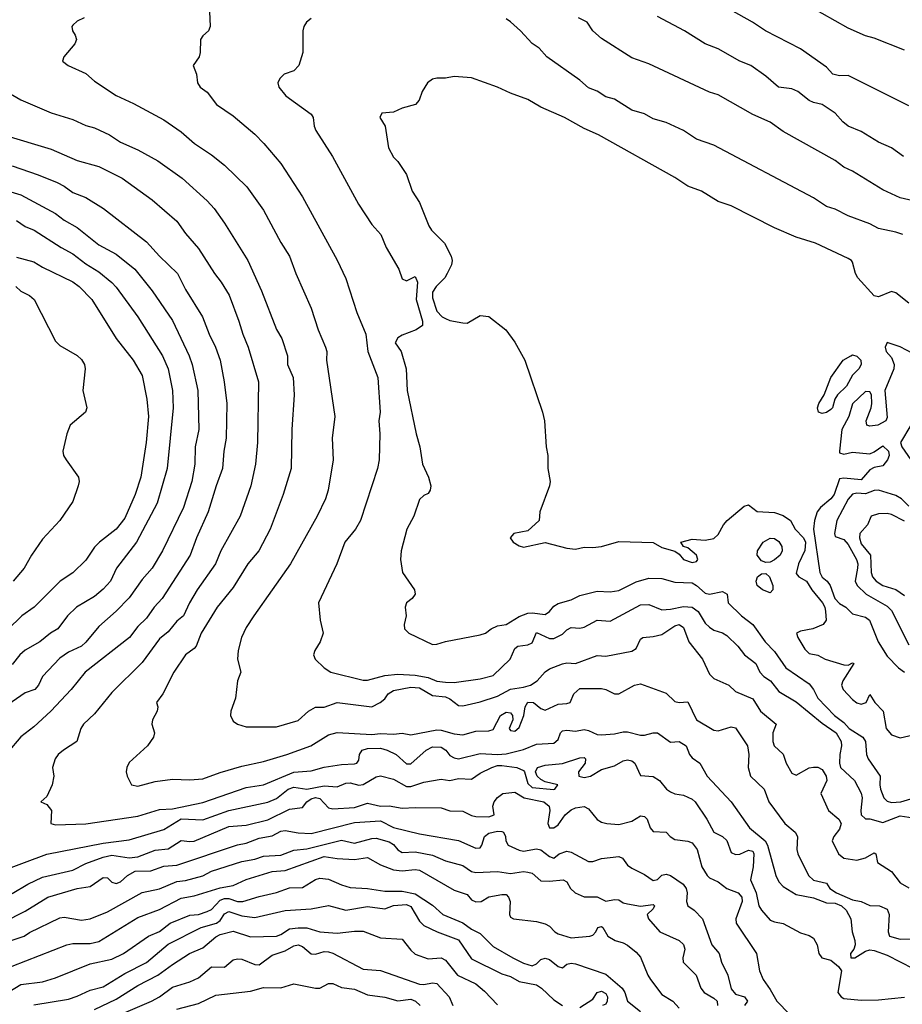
# Model space of a CAD drawing. Header units: metres. Extents: x -46681 to -43747, y -240911 to -237677.
# Tile 104 of 256: x -45509 to -45407, y -240536 to -240422. Entities that reach past the tile are written whole.
import ezdxf

# ---------------------------------------------------------------- set-up
doc = ezdxf.new("R2010")
doc.units = ezdxf.units.M
doc.layers.add('CONTOUR_INDEX', color=1, linetype='Continuous')
doc.layers.add('CONTOUR_INTER', color=3, linetype='Continuous')

msp = doc.modelspace()

# ---------------------------------------------------------------- linework, layer by layer
at = {"layer": 'CONTOUR_INDEX'}
for points, elevation in [([(-45406.6, -240425.76), (-45410.1, -240424.35), (-45411.1, -240424.1), (-45413.1, -240423.22), (-45417.6, -240420.67)], 90), ([(-45406.1, -240454.95), (-45407.6, -240453.75), (-45408.1, -240453.61), (-45409.6, -240454.23), (-45410.1, -240454.1), (-45412, -240452.02), (-45412.28, -240451.52), (-45412.6, -240450.23), (-45412.71, -240450.02), (-45413.1, -240449.79), (-45416.89, -240448.02), (-45419.1, -240447.32), (-45421.6, -240446.25), (-45426.6, -240443.7), (-45428.1, -240443.19), (-45430.03, -240442.02), (-45431.6, -240441.43), (-45433.1, -240440.43), (-45441.91, -240435.52), (-45443.6, -240434.77), (-45445.85, -240433.52), (-45448.6, -240432.31), (-45450.1, -240431.42), (-45452.1, -240430.72), (-45453.6, -240430.01), (-45456.6, -240428.95), (-45458.6, -240428.78), (-45459.6, -240428.99), (-45460.6, -240428.97), (-45461.1, -240429.09), (-45461.65, -240429.52), (-45462.28, -240430.52), (-45462.62, -240431.52), (-45463.06, -240432.02), (-45464.6, -240432.43), (-45465.6, -240432.89), (-45466.93, -240433.02), (-45467.18, -240433.52), (-45466.55, -240434.52), (-45466.16, -240437.02), (-45465.6, -240438.08), (-45465.1, -240438.61), (-45464.1, -240440.09), (-45463.43, -240442.02), (-45462.6, -240443.31), (-45461.5, -240446.02), (-45461.19, -240446.52), (-45459.71, -240448.02), (-45458.93, -240449.52), (-45458.83, -240450.02), (-45458.9, -240450.52), (-45459.39, -240451.52), (-45459.67, -240452.02), (-45460.65, -240453.02), (-45461.1, -240453.67), (-45461.1, -240454.34), (-45460.6, -240455.85), (-45459.97, -240456.52), (-45459.6, -240456.73), (-45459.1, -240456.94), (-45457.6, -240457.2), (-45457.1, -240457.25), (-45455.6, -240456.38), (-45454.6, -240456.49), (-45452.62, -240458.02), (-45451.6, -240459.45), (-45450.42, -240461.52), (-45448.38, -240467.52), (-45448.16, -240468.52), (-45447.97, -240471.52), (-45447.79, -240472.52), (-45447.79, -240474.02), (-45447.51, -240475.52), (-45447.57, -240476.02), (-45448.7, -240479.02), (-45448.78, -240480.02), (-45450.1, -240481.22), (-45451.69, -240481.52), (-45452.14, -240482.02), (-45451.77, -240482.52), (-45451.1, -240482.96), (-45450.6, -240483.1), (-45448.1, -240482.58), (-45445.6, -240483.24), (-45444.6, -240483.33), (-45443.6, -240483.11), (-45442.6, -240483.16), (-45441.6, -240483.03), (-45439.6, -240482.46), (-45435.6, -240482.56), (-45434.6, -240483.13), (-45433.1, -240483.58), (-45432.6, -240483.92), (-45432.12, -240484.52), (-45431.1, -240484.89), (-45430.6, -240484.76), (-45430.46, -240484.52), (-45430.63, -240484.02), (-45431.6, -240483.18), (-45432.11, -240483.02), (-45432.42, -240482.52), (-45431.1, -240482.18), (-45429.6, -240482.29), (-45428.6, -240482.12), (-45428.1, -240481.63), (-45427.49, -240480.52), (-45427.06, -240480.02), (-45425.1, -240478.37), (-45424.6, -240478.22), (-45423.6, -240478.99), (-45421.6, -240479.11), (-45420.6, -240479.44), (-45419.78, -240480.02), (-45419.22, -240481.02), (-45418.25, -240482.02), (-45418.04, -240482.52), (-45418.1, -240483.51), (-45418.83, -240485.02), (-45419.1, -240486.14), (-45418.82, -240486.52), (-45417.94, -240487.02), (-45417.31, -240488.02), (-45416.07, -240489.52), (-45415.81, -240490.02), (-45415.73, -240490.52), (-45415.66, -240491.52), (-45416, -240492.02), (-45417.19, -240492.52), (-45418.6, -240492.79), (-45419.09, -240493.02), (-45418.94, -240493.52), (-45418.1, -240494.88), (-45417.6, -240495.38), (-45416.6, -240495.59), (-45415.76, -240496.02), (-45413.6, -240496.67), (-45413.1, -240496.72), (-45412.6, -240496.45), (-45412.47, -240496.52), (-45413.72, -240498.52), (-45413.87, -240499.02), (-45413.7, -240499.52), (-45412.6, -240500.7), (-45412.1, -240501.07), (-45411.6, -240501.22), (-45411.04, -240501.02), (-45410.6, -240500.12), (-45410.05, -240501.02), (-45409.09, -240502.02), (-45408.74, -240504.02), (-45408.1, -240504.78), (-45407.1, -240505.13), (-45405.6, -240504.77)], 85), ([(-45510.6, -240435.53), (-45505.1, -240437.18), (-45502.1, -240438.48), (-45499.6, -240439.18), (-45496.92, -240440.52), (-45493.45, -240443.02), (-45490.6, -240445.49), (-45489.6, -240446.91), (-45488.1, -240448.62), (-45486.26, -240451.52), (-45485.46, -240452.52), (-45484.56, -240454.02), (-45483.44, -240457.02), (-45482.99, -240458.52), (-45482.37, -240460.02), (-45481.16, -240464.02), (-45481.29, -240471.02), (-45481.51, -240473.52), (-45482.05, -240476.02), (-45483.28, -240479.52), (-45485.51, -240483.52), (-45486.13, -240485.02), (-45488.26, -240488.02), (-45489.14, -240489.52), (-45489.82, -240491.02), (-45490.6, -240491.64), (-45491.6, -240492.88), (-45492.6, -240493.69), (-45494.6, -240496.41), (-45498.1, -240499.87), (-45500.1, -240502.34), (-45501.38, -240503.52), (-45501.66, -240504.02), (-45502.13, -240505.52), (-45503.69, -240506.52), (-45504.28, -240507.02), (-45504.63, -240507.52), (-45504.95, -240508.52), (-45504.79, -240509.52), (-45504.97, -240510.52), (-45505.6, -240511.89), (-45506.3, -240512.52), (-45505.6, -240512.82), (-45505.06, -240513.52), (-45505.14, -240515.02), (-45504.6, -240515.16), (-45501.1, -240515.03), (-45495.1, -240514.17), (-45492.6, -240513.38), (-45491.1, -240513.31), (-45487.6, -240512.59), (-45482.6, -240510.85), (-45480.6, -240510.55), (-45477.1, -240509.06), (-45475.1, -240508.93), (-45473.6, -240508.51), (-45471.6, -240508.18), (-45470.1, -240508.12), (-45469.83, -240508.02), (-45469.6, -240507.71), (-45469.51, -240507.02), (-45469.21, -240506.52), (-45468.6, -240506.34), (-45467.1, -240506.31), (-45466.32, -240506.52), (-45465.29, -240507.02), (-45464.1, -240508.13), (-45463.6, -240508.12), (-45461.8, -240506.52), (-45461.1, -240506.14), (-45460.1, -240506.2), (-45459.56, -240506.52), (-45459.1, -240507.15), (-45458.6, -240507.44), (-45458.1, -240507.55), (-45455.6, -240506.91), (-45453.6, -240507.04), (-45452.6, -240506.97), (-45450.6, -240506.47), (-45449.1, -240505.85), (-45447.1, -240505.72), (-45446.6, -240505.31), (-45446.3, -240504.52), (-45446.1, -240504.29), (-45445.6, -240504.23), (-45444.6, -240504.35), (-45443.6, -240504.17), (-45443.1, -240504.26), (-45442.1, -240504.74), (-45441.6, -240504.78), (-45440.1, -240504.66), (-45439.1, -240504.42), (-45438.6, -240504.43), (-45437.1, -240504.82), (-45436.6, -240504.82), (-45435.6, -240504.54), (-45435.1, -240504.55), (-45433.6, -240505.61), (-45432.6, -240505.52), (-45431.82, -240506.02), (-45431.44, -240507.02), (-45431.1, -240507.42), (-45430.22, -240508.02), (-45429.39, -240509.52), (-45426.62, -240512.52), (-45424.52, -240515.52), (-45422.71, -240517.02), (-45422.44, -240517.52), (-45421.46, -240521.02), (-45421.1, -240521.75), (-45420.6, -240522.29), (-45419.1, -240523.18), (-45417.1, -240523.59), (-45415.6, -240524.14), (-45414.6, -240524.21), (-45413.89, -240524.52), (-45413.35, -240525.02), (-45412.81, -240526.02), (-45412.64, -240527.52), (-45412.33, -240528.52), (-45412.29, -240529.02), (-45412.45, -240529.52), (-45412.86, -240530.02), (-45412.81, -240530.52), (-45412.35, -240530.52), (-45411.1, -240529.73), (-45410.6, -240529.6), (-45410.1, -240529.66), (-45408.6, -240530.19), (-45405.6, -240531.72)], 90), ([(-45509.16, -240453.02), (-45508.6, -240453.56), (-45507.6, -240454.06), (-45507.07, -240454.52), (-45504.6, -240459.34), (-45504.1, -240459.83), (-45502.1, -240460.97), (-45501.6, -240461.43), (-45501.24, -240462.02), (-45501.16, -240462.52), (-45501.43, -240465.02), (-45500.98, -240467.02), (-45501.15, -240467.52), (-45502.89, -240469.02), (-45503.3, -240470.02), (-45503.77, -240472.02), (-45503.68, -240472.52), (-45503.38, -240473.02), (-45501.93, -240475.02), (-45501.87, -240475.52), (-45501.97, -240476.02), (-45502.6, -240477.83), (-45504.11, -240480.02), (-45506.1, -240482.19), (-45507.38, -240484.02), (-45508.22, -240485.52), (-45509.49, -240487.02)], 95), ([(-45412.81, -240461.02), (-45412.6, -240460.89), (-45412.1, -240461.08), (-45411.66, -240461.52), (-45411.62, -240462.02), (-45411.87, -240462.52), (-45412.6, -240463.27), (-45413.3, -240464.52), (-45414.34, -240465.52), (-45414.66, -240466.02), (-45414.94, -240467.02), (-45415.1, -240467.22), (-45415.6, -240467.56), (-45416.1, -240467.68), (-45416.53, -240467.52), (-45416.65, -240467.02), (-45416.51, -240466.52), (-45415.88, -240465.52), (-45415.13, -240463.52), (-45413.68, -240461.52), (-45412.81, -240461.02)], 85), ([(-45509.6, -240531.46), (-45503.29, -240529.02), (-45502.6, -240528.85), (-45500.6, -240528.87), (-45499.6, -240528.61), (-45495.1, -240525.85), (-45492.6, -240524.92), (-45490.1, -240523.62), (-45488.6, -240523.34), (-45485.6, -240522.42), (-45484.1, -240522.15), (-45482.6, -240521.48), (-45479.6, -240520.55), (-45478.1, -240520.42), (-45473.6, -240518.8), (-45472.1, -240519.05), (-45470.1, -240519.17), (-45468.6, -240518.91), (-45467.1, -240519.79), (-45465.6, -240520.35), (-45464.6, -240520.47), (-45463.1, -240520.3), (-45462.6, -240520.38), (-45458.6, -240522.7), (-45457.1, -240523.21), (-45456.6, -240523.81), (-45456.1, -240524.06), (-45455.48, -240524.02), (-45454.6, -240523.48), (-45453.1, -240523.18), (-45452.6, -240523.2), (-45452.31, -240523.52), (-45452.13, -240524.02), (-45452.21, -240525.52), (-45452.1, -240525.8), (-45451.74, -240526.02), (-45449.1, -240526.32), (-45448.1, -240526.58), (-45447.6, -240526.86), (-45446.96, -240527.52), (-45446.6, -240527.72), (-45445.1, -240528.19), (-45442.93, -240528.02), (-45442.6, -240527.88), (-45442.23, -240527.52), (-45442.02, -240527.02), (-45441.6, -240526.89), (-45441.41, -240527.02), (-45440.87, -240528.02), (-45439.99, -240528.52), (-45439.1, -240528.76), (-45438.6, -240529.03), (-45437.6, -240529.84), (-45437.1, -240530.42), (-45436.25, -240532.52), (-45435.91, -240533.02), (-45434.6, -240534.73), (-45433.34, -240535.52), (-45432.6, -240536.32)], 95), ([(-45490.6, -240536.42), (-45488.1, -240535.79), (-45486.1, -240534.81), (-45482.1, -240534.36), (-45480.6, -240533.95), (-45478.6, -240533.96), (-45477.1, -240533.52), (-45474.6, -240534.01), (-45474.1, -240534.01), (-45473.1, -240533.47), (-45472.6, -240533.48), (-45471.6, -240533.93), (-45470.1, -240534.13), (-45468.6, -240534.79), (-45466.6, -240535.04), (-45465.1, -240535.46), (-45463.6, -240535.27), (-45463.03, -240535.52), (-45462.52, -240536.02)], 100)]:
    msp.add_lwpolyline(points, dxfattribs=dict(at, elevation=elevation))
at = {"layer": 'CONTOUR_INTER'}
for points, elevation in [([(-45486.91, -240419.52), (-45486.74, -240423.02), (-45486.94, -240423.52), (-45487.6, -240424.1), (-45487.86, -240424.52), (-45487.89, -240426.02), (-45488.03, -240426.52), (-45488.71, -240427.52), (-45488.32, -240428.52), (-45488.2, -240429.52), (-45487.9, -240430.02), (-45487.1, -240430.59), (-45486.02, -240432.02), (-45484.1, -240433.34), (-45481.6, -240435.45), (-45480.55, -240436.52), (-45478.6, -240438.81), (-45476.1, -240442.68), (-45472.1, -240449.98), (-45471.1, -240452.08), (-45469.82, -240456.02), (-45468.77, -240458.52), (-45468.56, -240460.52), (-45467.41, -240463.52), (-45467.13, -240467.52), (-45467.27, -240468.52), (-45467.16, -240470.02), (-45467.24, -240473.02), (-45467.45, -240474.02), (-45469.39, -240480.02), (-45469.96, -240481.02), (-45471.2, -240482.52), (-45472.12, -240485.02), (-45474.23, -240489.52), (-45474.07, -240491.52), (-45473.71, -240493.02), (-45474.04, -240494.02), (-45474.67, -240495.02), (-45474.82, -240495.52), (-45474.61, -240496.02), (-45473.58, -240497.02), (-45472.81, -240497.52), (-45469.1, -240498.44), (-45468.6, -240498.45), (-45466.6, -240497.91), (-45465.1, -240497.78), (-45463.1, -240497.89), (-45461.6, -240498.16), (-45460.6, -240498.56), (-45459.6, -240498.7), (-45458.6, -240498.72), (-45455.6, -240498.31), (-45454.1, -240497.92), (-45452.13, -240496.02), (-45451.6, -240494.79), (-45451.23, -240494.52), (-45450.1, -240494.38), (-45449.6, -240494.15), (-45449.1, -240492.97), (-45447.6, -240493.63), (-45447.1, -240493.64), (-45446.1, -240493.14), (-45445.6, -240492.64), (-45445.1, -240492.37), (-45444.1, -240492.46), (-45443.6, -240492.33), (-45442.1, -240491.55), (-45440.6, -240491.64), (-45437.1, -240489.76), (-45436.1, -240489.72), (-45434.6, -240490.34), (-45433.6, -240490.28), (-45432.1, -240489.95), (-45431.1, -240490.04), (-45430.44, -240490.52), (-45429.6, -240491.89), (-45429.1, -240492.35), (-45428.6, -240492.69), (-45427.6, -240493.01), (-45427.1, -240493.32), (-45425.84, -240494.52), (-45425.07, -240495.52), (-45423.76, -240496.52), (-45423.32, -240497.52), (-45422.83, -240498.02), (-45422.07, -240498.52), (-45421.1, -240499.76), (-45419.1, -240500.96), (-45416.1, -240503.44), (-45414.48, -240504.52), (-45413.94, -240505.52), (-45413.89, -240506.02), (-45414.09, -240507.02), (-45414.13, -240508.02), (-45414, -240508.52), (-45412.38, -240510.02), (-45411.6, -240511.5), (-45411.49, -240512.02), (-45411.67, -240513.52), (-45411.62, -240514.02), (-45411.1, -240514.46), (-45410.6, -240514.46), (-45409.1, -240514.89), (-45407.1, -240514.1), (-45405.6, -240514.34)], 87), ([(-45406.1, -240432.16), (-45413.1, -240428.66), (-45414.1, -240428.72), (-45414.88, -240428.52), (-45415.6, -240427.71), (-45418.6, -240425.6), (-45422.65, -240423.52), (-45424.15, -240422.52), (-45428.6, -240420.02)], 89), ([(-45501.28, -240422.02), (-45502.1, -240422.39), (-45502.6, -240422.84), (-45502.7, -240423.02), (-45502.63, -240423.52), (-45502.31, -240424.02), (-45502.19, -240424.52), (-45502.38, -240425.02), (-45503.65, -240426.52), (-45503.8, -240427.02), (-45503.14, -240427.52), (-45501.1, -240428.44), (-45500.1, -240429.32), (-45497.6, -240430.98), (-45495.6, -240431.88), (-45492.1, -240433.79), (-45490.1, -240435.17), (-45488.55, -240436.52), (-45486.6, -240437.82), (-45485.09, -240439.02), (-45482.51, -240441.52), (-45480.6, -240444.21), (-45478.6, -240447.93), (-45477.6, -240449.52), (-45476.87, -240451.52), (-45475.1, -240455.52), (-45474.28, -240458.02), (-45473.42, -240460.02), (-45473.3, -240460.52), (-45473.32, -240461.52), (-45472.37, -240468.02), (-45472.68, -240470.52), (-45472.57, -240473.02), (-45473.11, -240476.52), (-45473.43, -240477.52), (-45474.38, -240479.52), (-45477.48, -240485.02), (-45481.7, -240491.02), (-45482.6, -240492.38), (-45483.13, -240493.52), (-45483.5, -240495.02), (-45483.6, -240496.02), (-45483.2, -240497.52), (-45483.61, -240498.52), (-45483.81, -240500.52), (-45484.36, -240502.02), (-45484.41, -240502.52), (-45484.1, -240503.18), (-45483.61, -240503.52), (-45482.6, -240503.85), (-45479.1, -240503.83), (-45476.6, -240503.1), (-45475.39, -240502.02), (-45474.6, -240501.59), (-45473.6, -240501.58), (-45472.1, -240501.02), (-45468.1, -240501.52), (-45467.12, -240501.02), (-45466.6, -240500.6), (-45466.22, -240500.02), (-45465.6, -240499.64), (-45463.6, -240499.28), (-45462.6, -240499.34), (-45461.1, -240500.21), (-45459.6, -240500.38), (-45459.1, -240500.61), (-45458.1, -240501.37), (-45457.6, -240501.42), (-45455.6, -240500.96), (-45453.6, -240500.31), (-45452.1, -240499.48), (-45450.6, -240499.28), (-45449.78, -240499.02), (-45449.02, -240498.52), (-45448.1, -240497.48), (-45447.6, -240497.15), (-45446.1, -240496.58), (-45445.6, -240496.46), (-45444.6, -240496.54), (-45442.1, -240495.62), (-45441.1, -240495.68), (-45438.1, -240495.11), (-45437.6, -240494.81), (-45437.1, -240493.73), (-45436.82, -240493.52), (-45435.6, -240493.41), (-45434.6, -240493.17), (-45433.1, -240492.2), (-45432.6, -240492.03), (-45432.1, -240492.37), (-45431.52, -240494.02), (-45429.92, -240496.02), (-45429.1, -240497.75), (-45428.6, -240498.25), (-45426.88, -240499.02), (-45426.1, -240499.78), (-45424.1, -240500.62), (-45423.22, -240502.02), (-45421.43, -240503.52), (-45421.82, -240504.52), (-45421.81, -240505.52), (-45421.66, -240506.02), (-45420.6, -240507), (-45420.25, -240508.02), (-45419.6, -240509.18), (-45419.1, -240509.44), (-45417.6, -240508.58), (-45417.1, -240508.5), (-45416.6, -240508.51), (-45416.1, -240508.78), (-45415.65, -240509.52), (-45415.57, -240510.02), (-45416.26, -240511.52), (-45415.38, -240513.52), (-45414.19, -240514.52), (-45413.94, -240515.02), (-45414.1, -240515.64), (-45414.76, -240516.52), (-45414.96, -240517.02), (-45414.21, -240518.52), (-45413.63, -240519.02), (-45412.1, -240519.25), (-45411.1, -240518.98), (-45410.1, -240518.37), (-45409.91, -240518.52), (-45409.72, -240519.52), (-45408.1, -240520.56), (-45407.1, -240521.84), (-45406.1, -240522.43)], 88), ([(-45475.1, -240422.09), (-45475.63, -240422.52), (-45475.95, -240423.02), (-45476.07, -240423.52), (-45476.05, -240426.02), (-45476.51, -240427.52), (-45477.1, -240428.14), (-45478.21, -240428.52), (-45478.71, -240429.02), (-45478.92, -240429.52), (-45478.81, -240430.02), (-45478, -240431.02), (-45475.1, -240433.12), (-45474.85, -240433.52), (-45474.74, -240434.52), (-45474.55, -240435.02), (-45472.62, -240438.02), (-45469.64, -240443.52), (-45468.1, -240445.86), (-45467.06, -240447.02), (-45466.43, -240448.52), (-45464.98, -240451.02), (-45464.6, -240452.13), (-45464.1, -240452.37), (-45463.1, -240451.87), (-45462.8, -240452.52), (-45462.96, -240454.52), (-45462.23, -240457.02), (-45462.24, -240457.52), (-45462.99, -240458.02), (-45464.6, -240458.62), (-45465.1, -240458.93), (-45465.38, -240459.52), (-45464.72, -240460.52), (-45464.13, -240462.52), (-45464, -240465.02), (-45462.97, -240470.02), (-45462.54, -240471.52), (-45462.25, -240473.52), (-45461.53, -240475.02), (-45461.26, -240476.02), (-45461.35, -240476.52), (-45461.6, -240476.93), (-45462.1, -240477.13), (-45462.6, -240477.6), (-45463.26, -240479.52), (-45464.04, -240481.02), (-45464.7, -240483.52), (-45464.77, -240484.52), (-45464.53, -240486.02), (-45463.18, -240488.02), (-45463.08, -240488.52), (-45463.45, -240489.02), (-45464.1, -240489.52), (-45464.26, -240490.02), (-45464.14, -240491.02), (-45464.37, -240492.02), (-45464.31, -240492.52), (-45463.83, -240493.02), (-45461.1, -240494.33), (-45460.6, -240494.31), (-45459.6, -240493.99), (-45455.6, -240493.23), (-45454.97, -240493.02), (-45454.32, -240492.52), (-45453.6, -240492.17), (-45452.6, -240492.04), (-45451.1, -240491.09), (-45450.1, -240490.74), (-45449.6, -240490.67), (-45448.1, -240490.88), (-45447.6, -240490.54), (-45447.1, -240489.93), (-45446.6, -240489.62), (-45445.1, -240489.17), (-45444.1, -240488.68), (-45442.1, -240488.2), (-45440.6, -240488.25), (-45439.6, -240488.1), (-45437.6, -240487.12), (-45436.1, -240486.69), (-45434.6, -240486.73), (-45433.1, -240487.16), (-45431.1, -240487.24), (-45430.6, -240487.53), (-45429.6, -240488.41), (-45429.1, -240488.53), (-45427.6, -240488.21), (-45427.06, -240488.52), (-45426.98, -240489.52), (-45425.42, -240491.02), (-45424.13, -240492.02), (-45422.69, -240494.02), (-45421.6, -240495.14), (-45420.31, -240497.02), (-45417.6, -240498.9), (-45417.1, -240499.52), (-45416.6, -240500.53), (-45414.7, -240502.52), (-45413.6, -240503.36), (-45412.99, -240504.02), (-45411.41, -240505.02), (-45411.11, -240505.52), (-45411.01, -240507.02), (-45410.82, -240507.52), (-45409.43, -240509.52), (-45409.47, -240510.52), (-45409.37, -240511.02), (-45409, -240512.02), (-45408.6, -240512.42), (-45408.1, -240512.56), (-45407.03, -240512.52), (-45404.6, -240511.76)], 86), ([(-45406.82, -240447.02), (-45407.6, -240446.73), (-45409.6, -240446.31), (-45410.6, -240445.8), (-45413.1, -240444.87), (-45414.6, -240444.08), (-45415.6, -240443.79), (-45417.1, -240442.8), (-45428.6, -240436.7), (-45430.6, -240436), (-45432.13, -240435.02), (-45434.1, -240434.1), (-45435.6, -240433.65), (-45436.6, -240433.09), (-45438.1, -240432.67), (-45440.1, -240431.41), (-45441.1, -240431.12), (-45442.1, -240430.49), (-45443.1, -240430.1), (-45444.1, -240429.19), (-45447.91, -240426.52), (-45448.77, -240425.52), (-45449.6, -240424.96), (-45450.92, -240423.52), (-45452.1, -240422.49), (-45452.6, -240422.13)], 86), ([(-45405.6, -240443.12), (-45407.1, -240442.79), (-45409.1, -240441.85), (-45412.6, -240439.71), (-45413.6, -240439.23), (-45414.6, -240438.48), (-45420.6, -240435.13), (-45422.1, -240434.07), (-45424.1, -240433.17), (-45428.1, -240430.91), (-45429.1, -240430.6), (-45436.1, -240427.31), (-45438.1, -240426.64), (-45441.6, -240424.38), (-45442.59, -240423.52), (-45443.25, -240422.52), (-45444.22, -240422.02)], 87), ([(-45406.74, -240438.02), (-45408.1, -240437), (-45409.6, -240436.37), (-45411.6, -240435.14), (-45413.1, -240434.52), (-45413.71, -240434.02), (-45414.6, -240433.02), (-45416.1, -240432), (-45417.1, -240431.79), (-45417.6, -240431.54), (-45418.93, -240430.52), (-45419.6, -240430.2), (-45421.14, -240430.02), (-45422.6, -240428.74), (-45424.33, -240427.52), (-45425.6, -240427.03), (-45428.1, -240425.58), (-45429.6, -240425.02), (-45432, -240423.52), (-45435.1, -240421.85)], 88), ([(-45510.27, -240430.52), (-45508.6, -240431.46), (-45505.1, -240432.96), (-45502.6, -240433.75), (-45501.1, -240434.45), (-45500.1, -240434.69), (-45498.37, -240435.52), (-45497.1, -240436.37), (-45495.1, -240437.26), (-45492.78, -240438.52), (-45489.99, -240440.52), (-45487.1, -240443.14), (-45486.3, -240444.02), (-45485.1, -240445.71), (-45482.41, -240450.02), (-45480.84, -240453.52), (-45479.1, -240457.98), (-45478.49, -240459.02), (-45477.82, -240461.02), (-45477.84, -240462.02), (-45477.17, -240463.52), (-45477.05, -240465.52), (-45477.32, -240469.52), (-45477.41, -240474.02), (-45478.34, -240477.02), (-45479.84, -240481.02), (-45481.14, -240483.52), (-45482.39, -240485.02), (-45484.1, -240487.77), (-45485.95, -240490.02), (-45487.77, -240493.02), (-45488.37, -240494.52), (-45488.6, -240494.81), (-45489.6, -240495.52), (-45490.94, -240497.52), (-45492.22, -240500.02), (-45492.94, -240501.02), (-45492.8, -240501.52), (-45492.85, -240502.02), (-45493.39, -240503.02), (-45493.49, -240503.52), (-45493.19, -240504.52), (-45493.28, -240505.02), (-45493.99, -240506.02), (-45496.1, -240507.95), (-45496.35, -240508.52), (-45496.44, -240509.02), (-45496.33, -240509.52), (-45495.84, -240510.52), (-45495.1, -240510.7), (-45493.1, -240510.17), (-45491.1, -240509.87), (-45489.1, -240509.98), (-45487.6, -240509.85), (-45485.6, -240509.1), (-45483.1, -240508.4), (-45480.6, -240507.86), (-45477.9, -240507.02), (-45475.13, -240506.02), (-45473.1, -240504.76), (-45472.1, -240504.5), (-45468.1, -240504.71), (-45467.1, -240504.62), (-45465.6, -240504.7), (-45464.6, -240504.56), (-45463.6, -240504.77), (-45460.6, -240504.2), (-45460.1, -240504.23), (-45458.6, -240504.67), (-45457.6, -240504.76), (-45456.1, -240504.34), (-45454.6, -240504.29), (-45454.1, -240504.14), (-45453.23, -240502.52), (-45452.6, -240502.15), (-45452.1, -240502.24), (-45451.85, -240502.52), (-45451.8, -240503.02), (-45452.25, -240504.02), (-45452.1, -240504.26), (-45451.6, -240504.35), (-45451.1, -240503.94), (-45450.55, -240502.52), (-45450.4, -240501.52), (-45450.1, -240501), (-45449.44, -240501.02), (-45448.6, -240501.74), (-45448.1, -240501.91), (-45446.6, -240501.21), (-45445.6, -240501.17), (-45445.2, -240501.02), (-45444.77, -240500.02), (-45444.1, -240499.41), (-45441.6, -240499.43), (-45441.1, -240499.52), (-45440.1, -240500.04), (-45439.6, -240500.03), (-45437.77, -240499.02), (-45437.1, -240498.9), (-45434.1, -240499.97), (-45433.1, -240500.92), (-45432.6, -240501.05), (-45431.6, -240500.97), (-45430.6, -240503.05), (-45428.6, -240504.24), (-45428.1, -240504.3), (-45426.6, -240503.84), (-45426.1, -240503.97), (-45424.73, -240506.02), (-45424.56, -240507.02), (-45424.66, -240508.52), (-45424.37, -240509.52), (-45422.82, -240511.02), (-45422.28, -240512.52), (-45420.43, -240515.02), (-45419.23, -240516.02), (-45418.96, -240516.52), (-45419.05, -240518.02), (-45418.92, -240518.52), (-45417.7, -240521.02), (-45417.1, -240521.53), (-45415.6, -240521.88), (-45415.22, -240522.52), (-45414.47, -240523.02), (-45412.6, -240523.81), (-45411.6, -240524), (-45410.6, -240524.46), (-45409.5, -240524.52), (-45408.6, -240524.88), (-45408.38, -240525.52), (-45408.51, -240527.52), (-45408.34, -240528.02), (-45407.1, -240528.37), (-45405.1, -240528.31)], 89), ([(-45509.6, -240439.1), (-45506.6, -240440.13), (-45504.42, -240441.02), (-45503.6, -240441.43), (-45502.6, -240442.16), (-45501.1, -240442.74), (-45499.04, -240444.02), (-45494.1, -240447.88), (-45492.6, -240449.52), (-45490.5, -240451.52), (-45489.6, -240453.36), (-45487.64, -240456.52), (-45486.88, -240458.52), (-45486.12, -240460.02), (-45485.6, -240461.52), (-45485.13, -240464.02), (-45484.83, -240466.52), (-45484.91, -240470.52), (-45485.17, -240472.02), (-45485.31, -240474.02), (-45486.06, -240476.02), (-45486.96, -240479.02), (-45488.33, -240482.02), (-45489.07, -240484.02), (-45492.3, -240489.02), (-45493.21, -240490.02), (-45494.1, -240491.3), (-45495.1, -240492.25), (-45496.06, -240493.52), (-45501.16, -240497.52), (-45502.79, -240499.52), (-45505.12, -240502.02), (-45507.1, -240503.86), (-45508.6, -240504.98), (-45510.1, -240506.77)], 91), ([(-45512.1, -240441.39), (-45508.6, -240442.43), (-45504.6, -240444.59), (-45503.6, -240445.38), (-45502.1, -240446.21), (-45499.6, -240448.21), (-45497.6, -240449.28), (-45495.44, -240451.02), (-45493.43, -240453.52), (-45491.1, -240456.93), (-45489.18, -240461.02), (-45488.82, -240462.02), (-45488.16, -240465.02), (-45488.05, -240469.52), (-45488.46, -240471.52), (-45488.52, -240473.52), (-45488.86, -240475.52), (-45489.84, -240478.52), (-45492.24, -240483.52), (-45493.46, -240485.52), (-45494.6, -240486.82), (-45496.1, -240488.96), (-45497.6, -240490.49), (-45499.6, -240492.26), (-45501.1, -240494.06), (-45501.6, -240494.54), (-45503.1, -240495.24), (-45504.1, -240495.91), (-45506.1, -240498.02), (-45506.57, -240499.02), (-45507, -240499.52), (-45508.1, -240499.92), (-45510.6, -240501.66)], 92), ([(-45509.1, -240445.39), (-45508.1, -240446.11), (-45507.07, -240446.52), (-45503.94, -240448.52), (-45502.6, -240449.23), (-45501.1, -240450.39), (-45499.6, -240451.31), (-45498.1, -240452.57), (-45497.6, -240453.08), (-45495.11, -240456.52), (-45492.24, -240461.02), (-45491.58, -240462.52), (-45491.11, -240465.02), (-45491.02, -240467.02), (-45491.72, -240474.02), (-45492.88, -240478.02), (-45495.26, -240482.52), (-45497.57, -240485.52), (-45498.26, -240487.02), (-45499.1, -240487.94), (-45500.1, -240488.79), (-45502.16, -240490.02), (-45503.22, -240491.02), (-45504.31, -240492.52), (-45505.16, -240493.02), (-45506.42, -240494.02), (-45508.1, -240494.99), (-45508.71, -240495.52), (-45509.6, -240496.66)], 93), ([(-45509.1, -240449.63), (-45507.1, -240450.16), (-45506.1, -240450.79), (-45502.6, -240452.48), (-45501.85, -240453.02), (-45500.41, -240454.52), (-45497.59, -240459.02), (-45495.65, -240461.52), (-45494.6, -240463.28), (-45494.05, -240466.02), (-45493.87, -240468.02), (-45494.14, -240471.02), (-45494.75, -240475.02), (-45495.4, -240477.02), (-45496.6, -240479.77), (-45497.6, -240481.04), (-45499.52, -240482.52), (-45500.1, -240483.11), (-45501.1, -240484.6), (-45502.6, -240486.05), (-45504.05, -240487.02), (-45507.06, -240490.02), (-45508.48, -240491.02), (-45510.1, -240492.6)], 94), ([(-45404.2, -240461.52), (-45407.1, -240460), (-45408.6, -240459.49), (-45408.86, -240460.02), (-45408.72, -240460.52), (-45408.1, -240461.22), (-45407.81, -240462.02), (-45407.85, -240462.52), (-45408.88, -240465.02), (-45408.6, -240468.14), (-45408.78, -240468.52), (-45409.69, -240469.02), (-45410.6, -240469.15), (-45410.97, -240469.02), (-45411.04, -240468.52), (-45410.44, -240467.02), (-45410.39, -240466.52), (-45410.42, -240465.52), (-45410.6, -240465.16), (-45411.1, -240465.15), (-45412.6, -240466.58), (-45413.05, -240468.02), (-45413.84, -240469.52), (-45414.13, -240472.02), (-45414.1, -240472.23), (-45413.6, -240472.38), (-45412.6, -240472.16), (-45410.6, -240472.33), (-45410.1, -240472.12), (-45409.1, -240471.41), (-45408.47, -240472.02), (-45408.38, -240472.52), (-45408.57, -240473.02), (-45409.1, -240473.7), (-45410.1, -240473.93), (-45410.6, -240474.18), (-45411.6, -240475.34), (-45413.6, -240475.13), (-45414.1, -240475.23), (-45414.73, -240477.02), (-45415.11, -240477.52), (-45416.3, -240478.52), (-45416.7, -240479.02), (-45417.01, -240480.02), (-45417.1, -240481.02), (-45416.38, -240486.02), (-45416.1, -240486.58), (-45415.55, -240487.02), (-45415.18, -240487.52), (-45414.65, -240489.02), (-45414.1, -240489.6), (-45413.38, -240490.02), (-45412.6, -240490.81), (-45411.1, -240491.17), (-45410.66, -240491.52), (-45409.67, -240494.02), (-45408.6, -240495.69), (-45407.29, -240497.02), (-45406.63, -240497.52)], 84), ([(-45405.89, -240469.02), (-45407.09, -240471.02), (-45406.91, -240471.52), (-45405.89, -240473.02)], 83), ([(-45406.1, -240478.36), (-45406.96, -240477.52), (-45407.6, -240477.16), (-45409.6, -240476.54), (-45410.1, -240476.57), (-45411.1, -240476.95), (-45412.1, -240476.86), (-45412.6, -240477), (-45413.1, -240477.58), (-45414.43, -240480.02), (-45414.7, -240481.52), (-45414.6, -240481.89), (-45413.6, -240482.21), (-45413.1, -240482.79), (-45412.16, -240484.52), (-45412.01, -240485.02), (-45412.03, -240485.52), (-45412.3, -240487.02), (-45412.09, -240487.52), (-45411.04, -240488.52), (-45408.6, -240489.9), (-45408.1, -240490.43), (-45406.1, -240494.37)], 83), ([(-45406.6, -240480.1), (-45408.1, -240479.34), (-45408.6, -240479.22), (-45409.6, -240479.24), (-45410.44, -240479.52), (-45410.9, -240480.52), (-45411.75, -240481.52), (-45411.79, -240482.02), (-45411.6, -240482.72), (-45410.53, -240484.02), (-45410.46, -240486.02), (-45410.29, -240486.52), (-45409.87, -240487.02), (-45409.12, -240487.52), (-45407.6, -240488.01), (-45406.6, -240488.68)], 82), ([(-45422.94, -240482.52), (-45422.1, -240482.07), (-45421.6, -240482.09), (-45421.1, -240482.45), (-45420.75, -240483.02), (-45420.73, -240483.52), (-45420.97, -240484.02), (-45421.6, -240484.58), (-45422.1, -240484.84), (-45422.6, -240484.86), (-45423.1, -240484.68), (-45423.6, -240484.03), (-45423.57, -240483.52), (-45422.94, -240482.52)], 86), ([(-45423.59, -240486.52), (-45423.1, -240486.19), (-45422.6, -240486.14), (-45422.18, -240486.52), (-45421.82, -240487.52), (-45421.82, -240488.02), (-45422.1, -240488.36), (-45422.99, -240488.02), (-45423.6, -240487.53), (-45423.72, -240487.02), (-45423.59, -240486.52)], 86), ([(-45511.1, -240520.57), (-45505.6, -240518.54), (-45499.1, -240517.28), (-45496.1, -240516.89), (-45492.1, -240515.7), (-45490.1, -240514.46), (-45487.6, -240514.57), (-45484.6, -240513.52), (-45480.1, -240512.54), (-45479.1, -240512.1), (-45477.73, -240511.02), (-45477.1, -240510.82), (-45475.6, -240511.04), (-45473.6, -240510.65), (-45472.1, -240510.78), (-45471.1, -240510.35), (-45470.6, -240510.31), (-45469.6, -240510.58), (-45469.1, -240510.51), (-45467.6, -240509.61), (-45467.1, -240509.49), (-45465.6, -240509.9), (-45464.1, -240510.74), (-45463.6, -240510.74), (-45462.1, -240510.22), (-45460.1, -240509.88), (-45459.1, -240510.05), (-45458.1, -240509.79), (-45456.6, -240509.9), (-45455.6, -240509.21), (-45454.25, -240508.52), (-45453.6, -240508.31), (-45453.1, -240508.29), (-45451.36, -240508.52), (-45450.6, -240508.88), (-45450.45, -240509.02), (-45450.1, -240510.39), (-45449.6, -240510.84), (-45447.1, -240511.06), (-45446.95, -240511.02), (-45446.62, -240510.52), (-45448.1, -240510.21), (-45448.6, -240509.91), (-45448.99, -240509.52), (-45449.19, -240509.02), (-45448.95, -240508.52), (-45448.1, -240508.27), (-45446.1, -240508.07), (-45444.1, -240507.42), (-45443.6, -240507.38), (-45443.41, -240507.52), (-45443.47, -240508.02), (-45444.23, -240509.02), (-45444.18, -240509.52), (-45443.6, -240509.68), (-45442.86, -240509.52), (-45441.6, -240508.77), (-45440.1, -240508.36), (-45439.1, -240507.76), (-45438.6, -240507.66), (-45438.1, -240507.78), (-45437.75, -240508.02), (-45437.1, -240509.48), (-45435.6, -240509.59), (-45434.9, -240510.02), (-45434.07, -240511.02), (-45433.6, -240511.35), (-45433.1, -240511.56), (-45432.1, -240511.72), (-45431.1, -240512.2), (-45430.77, -240512.52), (-45429.43, -240514.52), (-45428.6, -240515.99), (-45427.6, -240516.51), (-45427.1, -240516.97), (-45426.6, -240518.36), (-45426.1, -240518.58), (-45425.6, -240518.55), (-45424.6, -240518.08), (-45424.1, -240518.2), (-45423.99, -240518.52), (-45424.06, -240520.02), (-45424.37, -240521.52), (-45423.75, -240523.02), (-45423.44, -240524.52), (-45423.13, -240525.02), (-45422.1, -240526.14), (-45421.6, -240526.35), (-45420.6, -240526.54), (-45418.6, -240527.63), (-45417.6, -240527.93), (-45417.1, -240528.25), (-45416.68, -240529.02), (-45416.49, -240530.02), (-45416.15, -240530.52), (-45415.1, -240530.79), (-45414.23, -240531.52), (-45413.9, -240532.02), (-45414.3, -240534.52), (-45413.93, -240535.02), (-45413.6, -240535.2), (-45411.6, -240535.4), (-45409.6, -240535.35), (-45406.6, -240535.03)], 91), ([(-45509.6, -240523.07), (-45507.8, -240522.02), (-45506.1, -240521.2), (-45502.6, -240520.37), (-45501.1, -240519.61), (-45499.1, -240518.87), (-45498.1, -240518.65), (-45496.1, -240518.95), (-45495.1, -240518.86), (-45493.1, -240518.08), (-45491.6, -240517.91), (-45490.1, -240516.95), (-45489.1, -240517.09), (-45488.6, -240517.04), (-45484.6, -240515.33), (-45482.6, -240515.18), (-45480.1, -240514.59), (-45477.6, -240513.36), (-45476.1, -240513.14), (-45475.6, -240512.52), (-45475.1, -240512.17), (-45474.6, -240512), (-45474.1, -240512.13), (-45473.1, -240513.18), (-45472.6, -240513.3), (-45470.1, -240513.14), (-45468.6, -240512.67), (-45467.1, -240512.99), (-45466.1, -240512.96), (-45464.6, -240513.25), (-45463.1, -240513.14), (-45460.1, -240513.2), (-45459.1, -240513.53), (-45457.6, -240513.57), (-45456.6, -240514.09), (-45456.1, -240514.21), (-45454.6, -240514.24), (-45453.97, -240514.02), (-45454.13, -240513.02), (-45453.98, -240512.52), (-45453.6, -240512), (-45452.97, -240511.52), (-45451.6, -240511.39), (-45450.49, -240512.02), (-45448.25, -240512.52), (-45447.62, -240513.02), (-45447.53, -240513.52), (-45447.78, -240515.02), (-45447.6, -240515.52), (-45447.1, -240515.52), (-45446.6, -240515.15), (-45445.79, -240514.02), (-45445.1, -240513.42), (-45444.6, -240513.21), (-45443.6, -240513.03), (-45443.1, -240513.32), (-45442.1, -240514.54), (-45441.6, -240514.86), (-45440.96, -240515.02), (-45439.6, -240515.13), (-45438.1, -240514.72), (-45437.1, -240514.1), (-45436.6, -240514.18), (-45436.33, -240514.52), (-45435.95, -240515.52), (-45435.6, -240515.91), (-45434.1, -240515.99), (-45433.65, -240516.52), (-45433.1, -240516.85), (-45431.6, -240517.03), (-45431.1, -240517.25), (-45430.54, -240518.02), (-45430, -240520.02), (-45429.38, -240521.02), (-45429.1, -240521.29), (-45428.1, -240521.72), (-45427.1, -240522.5), (-45425.79, -240523.02), (-45425.4, -240523.52), (-45425.35, -240524.02), (-45426.09, -240526.02), (-45426.04, -240526.52), (-45423.7, -240530.02), (-45423.35, -240532.02), (-45422.92, -240533.02), (-45422.1, -240534.18), (-45421.35, -240535.52), (-45419.88, -240537.02)], 92), ([(-45510.6, -240526.38), (-45508.1, -240525.12), (-45505.47, -240523.52), (-45502.1, -240522.51), (-45500.6, -240522.29), (-45499.1, -240521.23), (-45498.6, -240521.27), (-45498.1, -240521.77), (-45497.6, -240521.92), (-45497.1, -240521.74), (-45496.29, -240521.02), (-45495.41, -240520.52), (-45493.6, -240520.45), (-45492.1, -240519.92), (-45490.6, -240519.81), (-45483.6, -240517.45), (-45482.6, -240517.28), (-45481.1, -240516.7), (-45479.6, -240516.43), (-45478.6, -240515.88), (-45478.1, -240515.82), (-45476.6, -240516.09), (-45475.1, -240516.15), (-45470.1, -240514.9), (-45467.1, -240514.69), (-45465.6, -240515.45), (-45462.6, -240516.2), (-45458.1, -240516.96), (-45456.1, -240517.83), (-45455.6, -240517.8), (-45455.39, -240517.52), (-45455.07, -240516.52), (-45454.6, -240516.11), (-45453.6, -240515.88), (-45453.1, -240515.93), (-45452.9, -240516.02), (-45452.67, -240516.52), (-45452.62, -240517.02), (-45452.35, -240517.52), (-45451.1, -240518.09), (-45450.6, -240518.2), (-45449.1, -240517.91), (-45448.6, -240518.05), (-45447.6, -240518.82), (-45447.1, -240519.02), (-45446.47, -240518.52), (-45445.6, -240518.21), (-45445.1, -240518.3), (-45443.1, -240519.37), (-45442.6, -240519.4), (-45441.6, -240519.03), (-45439.6, -240518.8), (-45439.17, -240519.02), (-45438.6, -240519.8), (-45438.1, -240520.17), (-45436.6, -240520.87), (-45435.6, -240521.59), (-45435.1, -240521.46), (-45434.6, -240520.98), (-45434.1, -240520.85), (-45433.6, -240521), (-45432.15, -240522.02), (-45431.8, -240522.52), (-45431.69, -240523.02), (-45431.76, -240524.02), (-45431.6, -240524.49), (-45430.89, -240525.02), (-45429.91, -240526.02), (-45428.85, -240529.02), (-45427.99, -240530.02), (-45427.74, -240531.02), (-45427.02, -240532.52), (-45426.6, -240534.1), (-45426.1, -240534.71), (-45425.09, -240535.02), (-45424.75, -240535.52), (-45425.09, -240536.02)], 93), ([(-45511.1, -240528.97), (-45508.23, -240528.02), (-45507.6, -240527.59), (-45504.1, -240525.9), (-45503.6, -240525.83), (-45501.6, -240526.15), (-45500.6, -240525.99), (-45498.6, -240525.18), (-45494.6, -240522.98), (-45492.6, -240522.56), (-45490.6, -240521.7), (-45489.6, -240521.58), (-45487.6, -240521.03), (-45486.6, -240520.49), (-45483.1, -240519.38), (-45481.6, -240519.12), (-45480.6, -240518.77), (-45478.6, -240518.64), (-45477.1, -240518.07), (-45475.6, -240517.91), (-45471.6, -240516.94), (-45470.1, -240517.29), (-45468.1, -240516.72), (-45467.6, -240516.69), (-45466.1, -240517.1), (-45465.6, -240517.42), (-45465.1, -240518.03), (-45464.6, -240518.33), (-45463.1, -240518.27), (-45461.1, -240518.64), (-45459.6, -240519.32), (-45457.6, -240519.85), (-45456.6, -240520.55), (-45456.1, -240520.67), (-45453.6, -240520.55), (-45452.1, -240520.78), (-45450.6, -240520.53), (-45450.1, -240520.6), (-45449.6, -240520.75), (-45448.6, -240521.63), (-45447.6, -240521.67), (-45446.02, -240521.52), (-45445.6, -240521.75), (-45445.17, -240522.52), (-45444.63, -240523.02), (-45443.6, -240523.45), (-45442.1, -240523.47), (-45441.1, -240523.97), (-45440.1, -240523.77), (-45439.6, -240523.8), (-45439.1, -240524.14), (-45438.6, -240524.29), (-45437.1, -240524.55), (-45435.6, -240524.36), (-45435.45, -240524.52), (-45435.6, -240524.87), (-45436.33, -240525.52), (-45436.15, -240526.02), (-45434.86, -240527.52), (-45432.63, -240528.52), (-45432.1, -240528.95), (-45431.98, -240529.52), (-45432.21, -240530.52), (-45432.15, -240531.02), (-45430.67, -240532.52), (-45430.11, -240534.02), (-45429.74, -240534.52), (-45428.6, -240535.16), (-45428.23, -240535.52), (-45428.19, -240536.02)], 94), ([(-45511.6, -240535.4), (-45508.6, -240533.58), (-45506.1, -240533.28), (-45504.6, -240532.82), (-45500.6, -240531.2), (-45498.1, -240530.66), (-45496.75, -240530.02), (-45493.88, -240528.02), (-45492.6, -240527.46), (-45491.37, -240526.52), (-45489.1, -240525.58), (-45488.1, -240525.52), (-45487.1, -240525.17), (-45486.6, -240524.92), (-45485.6, -240523.84), (-45485.1, -240523.64), (-45484.6, -240523.67), (-45483.6, -240524.01), (-45482.96, -240524.02), (-45481.1, -240523.41), (-45479.1, -240522.98), (-45477.6, -240522.44), (-45476.1, -240522.37), (-45474.6, -240521.45), (-45474.1, -240521.3), (-45473.1, -240521.41), (-45471.6, -240522.1), (-45470.6, -240522.38), (-45468.6, -240522.49), (-45466.6, -240522.82), (-45464.6, -240522.82), (-45463.1, -240523.12), (-45461.1, -240524.44), (-45459.88, -240525.52), (-45457.6, -240526.45), (-45456.6, -240527.18), (-45455.6, -240527.71), (-45454.1, -240529.18), (-45451.83, -240530.52), (-45450.6, -240531.11), (-45449.6, -240531.42), (-45449.1, -240531.19), (-45448.6, -240530.71), (-45448.1, -240530.54), (-45447.6, -240530.68), (-45446.6, -240531.5), (-45446.1, -240531.68), (-45445.6, -240531.24), (-45445.1, -240531.12), (-45444.6, -240531.21), (-45441.1, -240532.41), (-45439.2, -240534.02), (-45438.88, -240534.52), (-45438.58, -240535.52), (-45437.1, -240536.71)], 96), ([(-45507.1, -240535.95), (-45503.1, -240535.26), (-45502.1, -240534.94), (-45500.6, -240534.23), (-45499.1, -240533.87), (-45496.6, -240532.33), (-45494.1, -240531.04), (-45491.6, -240528.93), (-45487.77, -240527.02), (-45486, -240526.52), (-45485.6, -240526.2), (-45485.1, -240525.44), (-45484.6, -240525.16), (-45483.1, -240525.67), (-45481.6, -240525.85), (-45478.1, -240525.03), (-45475.1, -240524.86), (-45473.1, -240524.46), (-45471.1, -240524.99), (-45468.6, -240524.6), (-45466.6, -240524.87), (-45465.6, -240524.45), (-45464.1, -240524.34), (-45463.6, -240524.6), (-45462.6, -240526.27), (-45462.1, -240526.78), (-45460.56, -240527.52), (-45458.1, -240528.41), (-45456.6, -240530.61), (-45453.1, -240532.37), (-45452.1, -240532.67), (-45451.1, -240533.25), (-45449.1, -240533.63), (-45448.51, -240534.02), (-45447.1, -240535.37), (-45446.1, -240536.01)], 97), ([(-45500.1, -240536.48), (-45497.6, -240535.26), (-45495.1, -240533.71), (-45492.8, -240532.52), (-45491.1, -240531.26), (-45489.13, -240530.02), (-45487.6, -240529.36), (-45486.1, -240528.07), (-45485.6, -240527.83), (-45484.1, -240527.42), (-45482.1, -240528.07), (-45479.1, -240527.99), (-45478.6, -240527.82), (-45477.6, -240527.16), (-45476.6, -240527.03), (-45475.6, -240527.05), (-45474.1, -240527.5), (-45472.1, -240527.67), (-45470.1, -240527.41), (-45469.1, -240527.43), (-45467.1, -240528.19), (-45464.6, -240528.36), (-45463.6, -240529.64), (-45463.1, -240530.09), (-45461.6, -240530.64), (-45460.07, -240530.52), (-45459.6, -240530.78), (-45458.19, -240532.52), (-45456.09, -240533.52), (-45455.1, -240534.37), (-45453.6, -240535.95)], 98), ([(-45497, -240537.02), (-45493.51, -240535.52), (-45492.6, -240535.02), (-45491.1, -240533.91), (-45489.1, -240533.28), (-45488.1, -240532.82), (-45486.6, -240531.55), (-45485.1, -240531.58), (-45484.1, -240530.74), (-45483.6, -240530.63), (-45483.1, -240530.66), (-45481.6, -240531.27), (-45481.1, -240531.3), (-45479.6, -240530.21), (-45478.1, -240529.68), (-45477.1, -240529.12), (-45476.6, -240529.02), (-45476.1, -240529.21), (-45475.1, -240530.04), (-45474.6, -240530.09), (-45473.6, -240529.79), (-45473.1, -240529.8), (-45472.6, -240529.97), (-45469.1, -240531.8), (-45467.1, -240531.97), (-45462.6, -240533.53), (-45462.1, -240533.58), (-45461.1, -240533.39), (-45460.6, -240533.46), (-45459.18, -240535.02), (-45458.73, -240536.02)], 99), ([(-45444.1, -240536.24), (-45442.6, -240535.27), (-45442.1, -240534.5), (-45441.6, -240534.34), (-45441.1, -240534.62), (-45440.9, -240535.02), (-45440.92, -240535.52), (-45441.1, -240535.84), (-45441.48, -240536.02)], 97)]:
    msp.add_lwpolyline(points, dxfattribs=dict(at, elevation=elevation))

doc.saveas('drawing.dxf')
